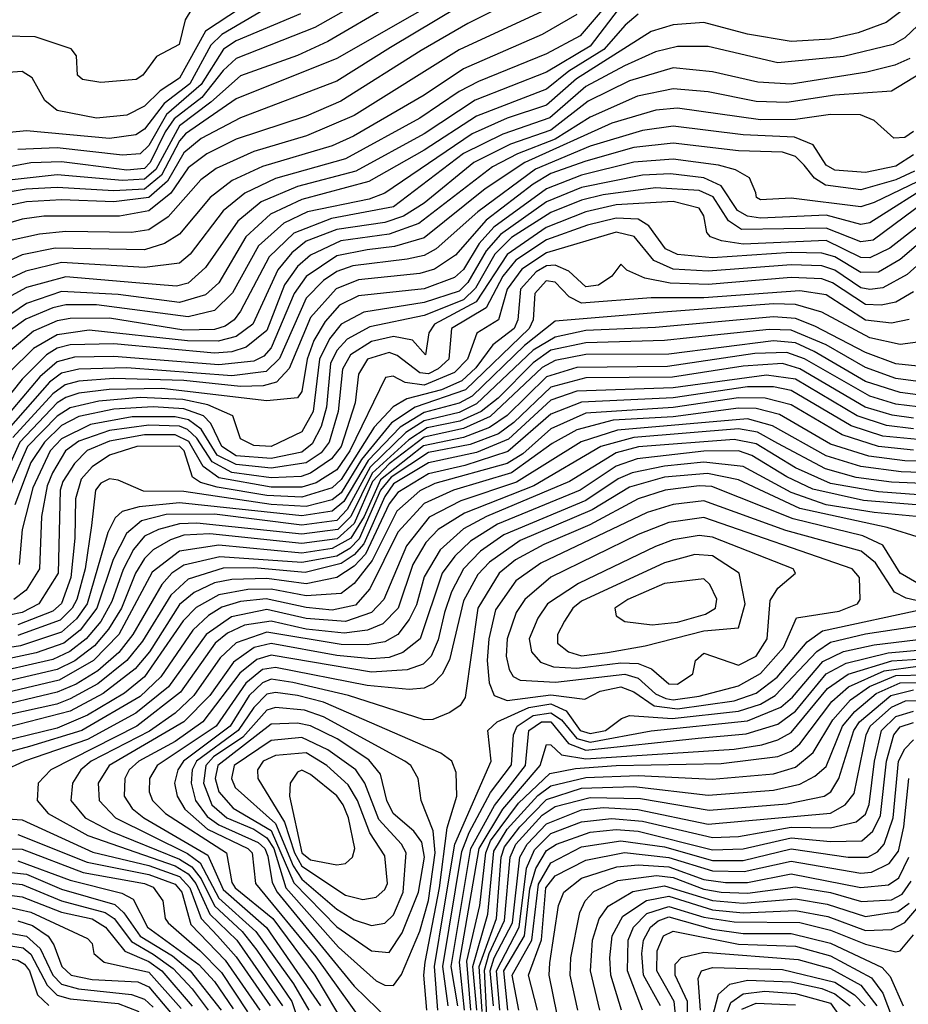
# Model space of a CAD drawing. Extents: x 501367 to 657802, y 482273 to 547541.
# Tile 183 of 256: x 560529 to 562563, y 525749 to 528002. Entities that reach past the tile are written whole.
import ezdxf

# ---------------------------------------------------------------- set-up
doc = ezdxf.new("R2010")
doc.units = 0

msp = doc.modelspace()

# ---------------------------------------------------------------- linework, layer by layer
at = {"layer": '0CON20XD'}
for points in [[(561599.8, 528110.2), (561255, 527912.6), (561025, 527820.8), (560909.3, 527740.7), (560895, 527724.5), (560853.7, 527646.3), (560815, 527613.9), (560745, 527610), (560615, 527617.9), (560544.1, 527614.1), (560475, 527602.1)], [(561745, 528088.2), (561555, 527993.3), (561448.6, 527931.4), (561264.2, 527815), (561185, 527780.6), (561025, 527728), (560957.8, 527695), (560915, 527662.8), (560875.4, 527604.6), (560825, 527564.3), (560758.1, 527551.9), (560585, 527551.8), (560535, 527544.9), (560465.1, 527524.9)], [(561366.1, 528075), (561205, 527983.7), (561025, 527913), (560995, 527885.6), (560946.4, 527823.6), (560883.4, 527775), (560862.2, 527745), (560828.4, 527675), (560815, 527661.3), (560775, 527657.4), (560680.4, 527669.6), (560625, 527676.2), (560555, 527673.9), (560465, 527657)], [(561895, 528062), (561812.1, 527965), (561735, 527923.6), (561579.5, 527860.5), (561535, 527837.4), (561445, 527776.4), (561275, 527683.1), (561115, 527638.2), (561045.1, 527604.9), (560995.5, 527564.5), (560919.4, 527465), (560895, 527444.6), (560815.5, 527434.5), (560625, 527446.2), (560543.5, 527426.5), (560485, 527398.6)], [(561035, 528028.2), (560954.7, 527975.3), (560895, 527868), (560851, 527839), (560815, 527803.8), (560775, 527783.4), (560705, 527776), (560615, 527793.8), (560587, 527817), (560558.4, 527868.4), (560535, 527883), (560265, 527864.3), (560165, 527914.8), (560065.7, 527945.7), (559906, 527976), (559825, 527974), (559785, 527981.5), (559742.7, 528002.7)], [(560923.5, 528026.5), (560908.3, 528001.7), (560894.6, 527945), (560842.3, 527917.7), (560811.4, 527875), (560796.2, 527865), (560715, 527858.2), (560673.3, 527865), (560662, 527875), (560659.3, 527919.3), (560647.5, 527935), (560565, 527962.5), (560425, 527965.7), (560376.2, 527953.8), (560345, 527953.6), (560275, 527974.4), (560236.6, 527996.6), (560192.4, 528012.4)], [(561089.5, 528025), (560992.3, 527967.7), (560966.8, 527943.2), (560918.8, 527855), (560859.8, 527810.2), (560815, 527750.9), (560795, 527738), (560735, 527729.8), (560545, 527747.6), (560435, 527736.9)], [(561945, 528014.3), (561915, 527989.1), (561866.7, 527933.3), (561786.4, 527883.6), (561735, 527842.5), (561575, 527781.1), (561455, 527703.2), (561328.7, 527631.3), (561175, 527590.6), (561103.4, 527556.6), (561046.7, 527505), (560985, 527399.5), (560955, 527372.2), (560895, 527354.8), (560755, 527373), (560625, 527379.8), (560545, 527352.5), (560460.6, 527295)], [(561535, 528032.1), (561378.1, 527938.1), (561255, 527861), (561035, 527777), (560945, 527729.5), (560905, 527697), (560867.7, 527632.4), (560825, 527594.7), (560745, 527584.6), (560625, 527589.3), (560545, 527585.1), (560465, 527568)], [(561899.2, 528025), (561835, 527941.2), (561735, 527881.8), (561572.3, 527817.7), (561455, 527740.5), (561298.8, 527655), (561165, 527619.9), (561082.2, 527585), (561029.1, 527540.9), (560955.1, 527434.9), (560915, 527398.6), (560888.2, 527391.8), (560795, 527399.7), (560635, 527413.3), (560545, 527389.1), (560484.1, 527355.9)], [(561376.1, 528033.9), (561235, 527952), (561165, 527920), (561035, 527873.3), (560967.3, 527812.7), (560895, 527758.5), (560840.9, 527659.1), (560815, 527636.5), (560765, 527633.5), (560615, 527646.5), (560485, 527632.2)], [(562552.1, 528025), (562512.5, 527995), (562448.4, 527971.6), (562385, 527957.5), (562295, 527951.7), (562195, 527968.9), (562095, 527994.9), (562025, 527989.9), (561975, 527974.6), (561804, 527866), (561735, 527806.2), (561645, 527776.3), (561565, 527740.4), (561365, 527604.6), (561329, 527591), (561188, 527562), (561134, 527536), (561075.9, 527484.1), (561016.9, 527376.9), (560975, 527336.1), (560915, 527321.9), (560705, 527349.4), (560635, 527348.9), (560605, 527342), (560543.5, 527316.5), (560508.5, 527291.5)], [(561745, 528029.6), (561535, 527932.4), (561295, 527782.4), (561186.1, 527736.1), (561065, 527699.7), (560979.1, 527660.9), (560943.9, 527635), (560869.3, 527550.7), (560825, 527521), (560785, 527514.5), (560635, 527517), (560575, 527511.2), (560512.6, 527497.4)], [(561172.3, 528015), (561025, 527953.2), (560996.1, 527933.9), (560945, 527853.2), (560865.8, 527785), (560825, 527713.7), (560805, 527695.1), (560765, 527691.8), (560615, 527708.2), (560525.2, 527704.8)], [(561805, 528013.2), (561725, 527967.5), (561545, 527889.5), (561455, 527828.9), (561293.5, 527735), (561245, 527713), (561085, 527666.1), (561016.1, 527633.9), (560965.4, 527594.6), (560895, 527511), (560860.6, 527489.4), (560814.9, 527475.1), (560611, 527479), (560535, 527463.7), (560458.5, 527428.5)], [(562585, 527988.4), (562555, 527960), (562528.7, 527945), (562415, 527917.1), (562265, 527902.8), (562105, 527940), (562035, 527940.1), (561985, 527928.1), (561914.1, 527895.9), (561825, 527848.9), (561743.2, 527776.8), (561635, 527739.8), (561545, 527695.3), (561385, 527573.1), (561243.4, 527546.6), (561156.9, 527513.1), (561100.7, 527459.3), (561034.9, 527335), (561020.1, 527315), (560999.5, 527300.5), (560975, 527292.9), (560905, 527291.2), (560735, 527318.8), (560645, 527318.1), (560615, 527312.5), (560561.4, 527288.6), (560506.7, 527243.3)], [(562566.8, 527913.2), (562532.2, 527897.8), (562468.2, 527881.8), (562295, 527854.2), (562218.7, 527858.7), (562115, 527882.5), (562025, 527891.4), (561925, 527861.8), (561830.2, 527815), (561745, 527749.2), (561653, 527717), (561568.9, 527675), (561455, 527582.2), (561407.6, 527552.4), (561365, 527537.4), (561255, 527521.6), (561185.4, 527494.6), (561152, 527468), (561120.6, 527429.4), (561063, 527305), (561025, 527277), (560983.6, 527266.4), (560913.2, 527266.8), (560688.7, 527291.3), (560615, 527280.8), (560561, 527249), (560506.4, 527195)], [(562591.5, 527878.5), (562525, 527838.1), (562395, 527829.1), (562285, 527811.9), (562215, 527814.7), (562105, 527836.4), (562025, 527843.5), (561943.3, 527826.7), (561835, 527778.8), (561755, 527728.5), (561669, 527695), (561611.8, 527665), (561442.9, 527535), (561375, 527510.7), (561264.4, 527495.6), (561195, 527463.2), (561165, 527437.2), (561135.4, 527395), (561095, 527290.4), (561047.9, 527252.1), (561015, 527241.4), (560975, 527238.6), (560745, 527259.6), (560645, 527257.6), (560615, 527249.9), (560591.1, 527235), (560535, 527179.2), (560425, 527041.9)], [(562575, 527745.6), (562555, 527732), (562530.3, 527730.3), (562485, 527770.7), (562453.7, 527783.7), (562385, 527785.1), (562305, 527773.3), (562225, 527772.6), (562035, 527798.9), (561985.6, 527794.4), (561885, 527764.7), (561685.3, 527674.7), (561595, 527614.3), (561455, 527502.5), (561387.5, 527482.5), (561325, 527475.1), (561255, 527461.1), (561185, 527414), (561157.3, 527375), (561105, 527250.9), (561088.2, 527231.8), (561065, 527220.3), (560985, 527212), (560745, 527231.3), (560655, 527229.2), (560615, 527218.7), (560575.4, 527184.6), (560492.9, 527087.1)], [(562575, 527692.2), (562535, 527666.8), (562465, 527652.2), (562395, 527657), (562375, 527668.6), (562345.4, 527715.4), (562302.9, 527732.9), (562185, 527737.9), (562025, 527757.8), (561955, 527748.5), (561835, 527712.2), (561710, 527660), (561577.9, 527562.1), (561482.7, 527477.3), (561455, 527461.8), (561416.2, 527453.8), (561291.8, 527438.2), (561255, 527425.3), (561225, 527404.7), (561185, 527364.2), (561123.9, 527226.1), (561093.7, 527196.3), (561015, 527186.7), (560774.7, 527205.3), (560665, 527201.9), (560625, 527192.7), (560598, 527172), (560503, 527065)], [(562577.5, 527655), (562535, 527634.9), (562455, 527612), (562373.4, 527623.4), (562348.7, 527638.7), (562325, 527668.6), (562305, 527688.4), (562275, 527698.2), (562175, 527701.8), (562025, 527719), (561935, 527709.1), (561825, 527678.3), (561745, 527649.4), (561704.9, 527625.1), (561597, 527543), (561527.1, 527462.9), (561478.8, 527431.2), (561445, 527420.6), (561305, 527406.3), (561253.9, 527386.1), (561195, 527319.9), (561146.3, 527203.7), (561117.5, 527172.5), (561086.5, 527163.5), (561035, 527162.1), (560905, 527175.9), (560745, 527180.4), (560665, 527174.5), (560633.8, 527166.2), (560605, 527145.7), (560514, 527046)], [(562585, 527631.6), (562485, 527583.4), (562455, 527573.5), (562295, 527593.5), (562225, 527589.1), (562215.7, 527595), (562214.4, 527605.6), (562199.6, 527639.6), (562167.9, 527657.9), (562129, 527669), (562025, 527682.5), (561935, 527675.4), (561815, 527645.8), (561735, 527614.6), (561615, 527527.1), (561580.8, 527489.2), (561545, 527430.1), (561525, 527411.6), (561455, 527385.8), (561305, 527369.7), (561261.8, 527348.2), (561228.6, 527311.4), (561202.7, 527267.3), (561187.2, 527225), (561175, 527151.1), (561165, 527136.5), (561095, 527129.5), (560855, 527157.6), (560734.2, 527155.8), (560665, 527147.3), (560635, 527137.4), (560615, 527124.6), (560529.6, 527035), (560478, 526922)], [(562695.4, 527655), (562482.6, 527497.4), (562455, 527493.5), (562375, 527524.9), (562181.8, 527521.8), (562151.4, 527541.4), (562116.3, 527596.3), (562085, 527610.9), (561985, 527617.2), (561865, 527601.2), (561815, 527589), (561745, 527560.6), (561655, 527503.1), (561617.1, 527465), (561573, 527387), (561545, 527360.5), (561455, 527325.1), (561331.1, 527298.9), (561279, 527271), (561255, 527244.4), (561240.5, 527215), (561231.6, 527115), (561219.3, 527070.7), (561198.9, 527031.1), (561175, 527011.7), (561105, 526997.4), (561025, 527003.9), (560992.5, 527025), (560967.3, 527077.3), (560949.9, 527095), (560905, 527111.1), (560835, 527116), (560745, 527110.6), (560665, 527093.7), (560625, 527072.8), (560586.1, 527035), (560555, 526988.3), (560518.1, 526891.9)], [(562626.7, 527633.3), (562475, 527537), (562455, 527533.3), (562375, 527554.2), (562225, 527547.5), (562195, 527552.3), (562172.5, 527565), (562135, 527621.5), (562095, 527640.2), (562018.7, 527648.7), (561955, 527645.7), (561815, 527617.6), (561735, 527584.6), (561629.6, 527510.4), (561596.9, 527473.1), (561555, 527400), (561535, 527380.5), (561455, 527354.8), (561317.5, 527332.5), (561265, 527304.7), (561238.6, 527271.4), (561215.6, 527225), (561201.2, 527105), (561175, 527058.9), (561105.4, 527025), (561065, 527027.1), (561035, 527042.7), (561017.5, 527095), (560960.2, 527120.2), (560902.9, 527132.9), (560805, 527137.5), (560710.9, 527129.1), (560645, 527113.4), (560615, 527094.5), (560547.1, 527025), (560491.6, 526898.4)], [(562725, 527637.2), (562521.3, 527478.7), (562475, 527456.8), (562455, 527457.7), (562375, 527496.2), (562185, 527488.3), (562135.7, 527495.7), (562110.8, 527505), (562102.5, 527515), (562095, 527552.5), (562085, 527570.7), (562025, 527585.4), (561895, 527578.4), (561825, 527561.7), (561734.2, 527525.9)], [(562628.9, 527525), (562545, 527452.7), (562495, 527423.8), (562455, 527423.2), (562395, 527459.1), (562365, 527467.8), (562295, 527469.1), (562115, 527456.9), (562035, 527464.3), (562007.7, 527477.7), (561969.8, 527529.8), (561945.1, 527545.1), (561895, 527547.5), (561828.7, 527531.3), (561735, 527497.6), (561665, 527451.7), (561635.6, 527415), (561597.4, 527342.6), (561517.5, 527295), (561511.8, 527225), (561487.5, 527202.5), (561465, 527191.5), (561445, 527193.4), (561393.5, 527233.5), (561375, 527240.3), (561325.2, 527224.8), (561305, 527190.8), (561297.2, 527125), (561265.2, 527025), (561243.3, 526996.7), (561195, 526963.9), (561173.4, 526956.6), (561105, 526953.4), (561015, 526965.9), (560969.7, 526989.7), (560935, 527044), (560913.6, 527063.6), (560895, 527071.2), (560825, 527074.2), (560735, 527061.9), (560665, 527037), (560634.1, 527015), (560604.8, 526964.8), (560592.1, 526935), (560579.5, 526865), (560575.1, 526745), (560544, 526696), (560516.3, 526675)], [(561734.2, 527525.9), (561645.4, 527464.6), (561574.2, 527355.8), (561478.6, 527305), (561465.7, 527285), (561458, 527235), (561428.2, 527268.2), (561385, 527276.9), (561334.5, 527265.5), (561286.4, 527235), (561268, 527202), (561258.3, 527105), (561237.7, 527035), (561219.4, 527010.6), (561185, 526987.6), (561105, 526975.3), (561025, 526983.6), (560981.5, 527005), (560944.9, 527064.9), (560915.7, 527085.7), (560885, 527092.7), (560787.2, 527092.8), (560691.9, 527075), (560625, 527042.3), (560599.4, 527015), (560559.6, 526930.4), (560535.5, 526835), (560528.6, 526755)], [(562656.7, 527505), (562561, 527419), (562505, 527388), (562475, 527384.2), (562455, 527388.4), (562395, 527428.9), (562365, 527438.5), (562295, 527440.9), (562105, 527426.1), (562025, 527431.1), (561980.8, 527450.8), (561935.9, 527505.9), (561895, 527515.6), (561735, 527467.9), (561678.8, 527431.2), (561645.5, 527385), (561625.1, 527314.9), (561575.8, 527284.2), (561554.4, 527225), (561525, 527194.1), (561455, 527165.7), (561411.7, 527171.7), (561383.9, 527186.1), (561366.9, 527183.1), (561285.2, 527015), (561255, 526972), (561208.4, 526941.6), (561175, 526931.7), (561105, 526932.2), (560985, 526953.5), (560949.4, 526979.4), (560916.4, 527036.4), (560885, 527051.4), (560815, 527052), (560735, 527037.6), (560684.1, 527015.9), (560655, 526986.2), (560628.1, 526945), (560622.3, 526925), (560617.3, 526735), (560573.1, 526665), (560535, 526645.2), (560475, 526632.9)], [(561854.2, 527394.2), (561825, 527390.2), (561786.4, 527426.4), (561755, 527439.7), (561735, 527438.5), (561711.5, 527425), (561675.6, 527385), (561669.9, 527315), (561661, 527295), (561612.3, 527257.7), (561573.3, 527205), (561541.2, 527175), (561494.9, 527154.9), (561415.6, 527134.4), (561384.1, 527115.9), (561340.8, 527069.2), (561265, 526949.6), (561245, 526930.3), (561175, 526908.9), (561095, 526912.9), (560981.6, 526931.6), (560943, 526943), (560925.2, 526955), (560906.2, 527015), (560895, 527025.9), (560797.5, 527025), (560734.8, 527005), (560695, 526978.8), (560670, 526950), (560657.4, 526905), (560656, 526815), (560646.5, 526725), (560625, 526665.8), (560605, 526648.1), (560525, 526617.2)], [(562575, 527378.8), (562535, 527355.3), (562501.5, 527348.5), (562465, 527349.6), (562389.9, 527399.9), (562365, 527408.5), (562295, 527412), (562105, 527396), (562018.6, 527398.6), (561960.2, 527410.2), (561918.9, 527428.9), (561905, 527442.5), (561884.7, 527415), (561854.2, 527394.2)], [(562565, 527315.4), (562525, 527307.6), (562465, 527314), (562375, 527372.1), (562315, 527381.4), (562095, 527365.4), (561975.1, 527364.9), (561815, 527353.1), (561787.3, 527367.3), (561755, 527400.8), (561734.2, 527404.2), (561708.2, 527375), (561704.9, 527315), (561695.8, 527295), (561550.1, 527155), (561434.7, 527115.3), (561380.8, 527079.2), (561311.8, 526995), (561265, 526918.8), (561245, 526903.1), (561185, 526887.8), (561105, 526892.2), (560905, 526922.2), (560812.5, 526922.5), (560755, 526948.3), (560735, 526951.3), (560715, 526941.3), (560703.1, 526925), (560694.2, 526844.2), (560679.3, 526745), (560660.1, 526675), (560649.8, 526655), (560622.1, 526627.9), (560525, 526592.2)], [(562585, 527263.9), (562545, 527258.2), (562475, 527274), (562365, 527332.8), (562305, 527349.8), (562255, 527351.2), (562002.3, 527332.3), (561755, 527311.7), (561685, 527256.1), (561565, 527140.2), (561535, 527123.9), (561455, 527103), (561400.4, 527069.6), (561327.2, 526992.8), (561271.2, 526898.8), (561245, 526877), (561175, 526866.1), (560895, 526896.3), (560803.1, 526886.9), (560763.8, 526876.2), (560747.9, 526862.1), (560731.5, 526828.5), (560683.6, 526665), (560659.5, 526630.5), (560625, 526600), (560531.3, 526568.7), (560325, 526536.6)], [(562585, 527209), (562535, 527213.9), (562465, 527240.3), (562349.4, 527300.6), (562305, 527317.8), (562255, 527321.5), (561985, 527297.5), (561825, 527290.4), (561755, 527275.5), (561705, 527245.2), (561575, 527122.5), (561535, 527102.7), (561455, 527083.9), (561413.2, 527056.8), (561331.9, 526978.1), (561278.9, 526881.1), (561255, 526855.9), (561175, 526845.2), (560975, 526870.3), (560865, 526869.2), (560808.5, 526855), (560774.2, 526825.8), (560743.2, 526766.8), (560705.9, 526655), (560668, 526605), (560630.7, 526575), (560567.1, 526552.9), (560445, 526527)], [(562586.2, 527173.8), (562535, 527180.6), (562465, 527205.6), (562375, 527258), (562295, 527290.9), (562245, 527292.7), (562119.9, 527279.9), (562005, 527267.3), (561825, 527262.6), (561745, 527245.5), (561705, 527216.8), (561624.4, 527135.6), (561585.3, 527105), (561536.8, 527083.2), (561462, 527068), (561419.8, 527040.2), (561336.1, 526963.9), (561287.2, 526865), (561257.4, 526835), (561175, 526824.1), (560935, 526849.6), (560895, 526847.7), (560846.8, 526835), (560815, 526819.5), (560790.3, 526789.7), (560766.1, 526743.9), (560740.6, 526670.6), (560715.1, 526624.9), (560682, 526585), (560644.4, 526555.6), (560605, 526537.5), (560445, 526500.9)], [(562585, 527143.6), (562545, 527148.3), (562465, 527174), (562347.7, 527242.3), (562305, 527262.2), (562255, 527267.1), (562015, 527236.6), (561825, 527235.5), (561755, 527221.5), (561725, 527205.5), (561606.2, 527093.8), (561545, 527065.9), (561455, 527046.5), (561375, 526985.6), (561337.1, 526945), (561295, 526849.2), (561256.3, 526813.7), (561175, 526802.7), (560964.9, 526825.1), (560905, 526821.8), (560875, 526811.6), (560835, 526788.6), (560815, 526768.9), (560794.8, 526735), (560762.6, 526655), (560733, 526607), (560700.8, 526569.2), (560655.4, 526534.6), (560615, 526514.7), (560455, 526477.1)], [(562585, 527115.5), (562535, 527122), (562475, 527139.9), (562325.8, 527225.8), (562285, 527240.1), (562212.3, 527237.7), (562012, 527208), (561805, 527205.6), (561735, 527184.3), (561645, 527095.8), (561605, 527068.8), (561545, 527046), (561453.5, 527026.5), (561355, 526948.7), (561317.8, 526865), (561287, 526815), (561245, 526791.4), (561175, 526781.1), (560985, 526798.9), (560895, 526785.3), (560832.9, 526737.1), (560756.5, 526595), (560698.7, 526535), (560619.5, 526490.5), (560455, 526451.1)], [(562575, 527089.9), (562526.7, 527096.7), (562464.5, 527115), (562315, 527203), (562275, 527214.9), (562185, 527208.7), (562023.6, 527183.6), (561825, 527182.1), (561745, 527161.1), (561660.1, 527079.9), (561625, 527054.3), (561560.2, 527029.8), (561465, 527011.6), (561379.6, 526955), (561355.5, 526925), (561306.5, 526813.5), (561285, 526791.7), (561255, 526774.2), (561175, 526759.5), (560987.8, 526772.2), (560905, 526753.8), (560877.7, 526735), (560855, 526709), (560788.1, 526595), (560756.5, 526553.5), (560708.2, 526511.8), (560658.5, 526481.5), (560615, 526463.1), (560455, 526424.4)], [(562575, 527065.4), (562513.4, 527073.4), (562446, 527095), (562305, 527179), (562238.4, 527188.4), (562025, 527159.6), (561805, 527151.6), (561745, 527131), (561648.2, 527041.8), (561575, 527011.6), (561465, 526987.4), (561385, 526939.6), (561365, 526910.8), (561317.4, 526802.6), (561295, 526777.1), (561265, 526757), (561183, 526737), (561065, 526747.5), (560995, 526746.4), (560915, 526721.2), (560875.4, 526684.6), (560810.7, 526579.3), (560774.7, 526535), (560708.2, 526481.8), (560645, 526447.4), (560614.4, 526435.6), (560384.9, 526384.9)], [(562585, 527040.7), (562505, 527049), (562432.5, 527072.5), (562295, 527152.8), (562255, 527161.2), (562195, 527161.6), (562025, 527136.5), (561815, 527126.8), (561745, 527099.2), (561646.7, 527013.3), (561548.2, 526981.8), (561465, 526962.4), (561395, 526919.5), (561375, 526893.8), (561321.3, 526778.7), (561295, 526751.3), (561255, 526725.3), (561185, 526710.5), (561095, 526722.7), (561015, 526721), (560975, 526713), (560928.9, 526691.1), (560895, 526663.3), (560826.9, 526555), (560793.8, 526516.2), (560720.4, 526459.6), (560645, 526419.2), (560455, 526370.4)], [(562575, 527016.3), (562495, 527024.9), (562411.6, 527051.6), (562295, 527120.5), (562235.5, 527135.5), (562175, 527136.4), (562025, 527114.2), (561825, 527101.2), (561745, 527065.1), (561681.4, 527008.6), (561645, 526986.5), (561479.4, 526940.6), (561445, 526923.3), (561392.6, 526877.4), (561336.1, 526763.9), (561295, 526711.5), (561265, 526689), (561185, 526683.1), (561105, 526698.5), (561052, 526698), (560985, 526685.7), (560933.7, 526656.3), (560903.9, 526626.1), (560815, 526497.7), (560769.7, 526460.3), (560685, 526410.2), (560615, 526380.7), (560455, 526341.9)], [(562735, 526988), (562555, 526991.9), (562472.6, 527002.6), (562385, 527030.7), (562268.6, 527098.6), (562215, 527111.7), (562175, 527112.9), (562025, 527092.8), (561887.9, 527085), (561805, 527063.3), (561748.3, 527031.7), (561655, 526964.9), (561522.2, 526925), (561455, 526894.5), (561395, 526829.3), (561330.7, 526699.3), (561297.7, 526662.3), (561245, 526650.8), (561185, 526656.4), (561093.7, 526676.3), (561035, 526670.5), (560992.3, 526657.7), (560961.4, 526638.6), (560925.9, 526605), (560852.3, 526497.7), (560805, 526452.7), (560671.6, 526375), (560551.6, 526338.4), (560448.8, 526311.2)], [(562745, 526959.9), (562547.1, 526967.1), (562455, 526978.9), (562375, 527003.3), (562252.4, 527072.4), (562195, 527088.7), (561897.5, 527062.5), (561814.2, 527035.8), (561666.6, 526943.4), (561539.3, 526900.7), (561466.7, 526863.3), (561415, 526797.6), (561362.8, 526675), (561334.8, 526645), (561275, 526624.9), (561185, 526631.8), (561095, 526652.1), (561014.5, 526635.5), (560956.5, 526595), (560869.8, 526475), (560795.4, 526414.6), (560685, 526354.5), (560540.8, 526305), (560440.5, 526259.5)], [(562667.5, 526937.5), (562525, 526943.5), (562444.2, 526954.2), (562373.8, 526973.8), (562265, 527031.9), (562218.1, 527058), (562175, 527065.8), (561935, 527045.5), (561859.8, 527025), (561706, 526935), (561547.3, 526872.7), (561487, 526835), (561459, 526805), (561429.6, 526755), (561395.5, 526655), (561360.6, 526619.4), (561325.5, 526604.5), (561272.1, 526597.9), (561185, 526607.4), (561105, 526625.7), (561044.1, 526615.9), (561005, 526597.7), (560977, 526575), (560897.2, 526462.8), (560797.6, 526385), (560600.5, 526285), (560571.7, 526255), (560569.6, 526215), (560594.4, 526185), (560685.1, 526135.1), (560885, 526065.1), (560915, 526047.3), (560932.5, 526025), (560965, 525955), (561026.1, 525895), (561130.6, 525745)], [(562668.6, 526908.6), (562495, 526921.2), (562385, 526940.1), (562305, 526976), (562215, 527031.2), (562165, 527041.2), (561945.8, 527024.2), (561895, 527010.7), (561787.8, 526945), (561598.1, 526865), (561545, 526836.4), (561491.5, 526788.5), (561455, 526727.1), (561437.5, 526662.5), (561421.1, 526628.9), (561394.8, 526595.2), (561365, 526578.2), (561325, 526571), (561265, 526571.9), (561095, 526600.1), (561025, 526576.1), (560988.2, 526541.8), (560927.8, 526455), (560885.3, 526414.7), (560826.7, 526373.3), (560693.4, 526305), (560669.3, 526285), (560650.2, 526255), (560646.6, 526215), (560679.5, 526175), (560737.5, 526145), (560895, 526081), (560923.3, 526063.3), (560945, 526035.8), (560975, 525973.7), (561038.7, 525915), (561072.2, 525872.2), (561152.7, 525755), (561188.7, 525645)], [(562655, 526885.1), (562461.1, 526901.1), (562345, 526927.4), (562285.6, 526955.6), (562205, 527004.6), (562175, 527014.9), (562095, 527014.1), (561943, 526997), (561895, 526979.8), (561812.3, 526925), (561623, 526847), (561561.3, 526808.7), (561525.7, 526774.3), (561496.7, 526735), (561446, 526585), (561406.5, 526553.5), (561375, 526542.2), (561335, 526539.3), (561255, 526546.4), (561105, 526573.9), (561066.3, 526565), (561018.7, 526531.3), (560964.7, 526455), (560905.1, 526395), (560734.1, 526295), (560709.4, 526255), (560711.1, 526215), (560748.5, 526175), (560913.6, 526093.6), (560942.5, 526072.5), (560985, 525991.5), (561070.3, 525915), (561155.8, 525795.8), (561191, 525735)], [(562645, 526858.7), (562485, 526873.8), (562375, 526891.9), (562295, 526920.1), (562185, 526978.9), (562095, 526989.2), (562005, 526980.1), (561931.2, 526965), (561899.3, 526950.7), (561825, 526901.7), (561637.3, 526822.7), (561584.5, 526785.5), (561544.9, 526745), (561517.6, 526692.4), (561502.1, 526645), (561487.6, 526582.4), (561471.1, 526545), (561453, 526527), (561416.1, 526513.9), (561335, 526508.5), (561105, 526547.3), (561072.3, 526537.7), (561033.7, 526506.3), (560948.9, 526395), (560885, 526350.1), (560802, 526305), (560780.1, 526285), (560769.9, 526265), (560768.8, 526225), (560787, 526197), (560813.9, 526175), (560960, 526090), (560995, 526011.2), (561094.5, 525924.5), (561217.9, 525745)], [(562593.8, 526815), (562515, 526839.8), (562315, 526883.5), (562175, 526949.1), (562103.4, 526963.4), (562005, 526954.5), (561925, 526931.6), (561839.8, 526880.2), (561675, 526809.6), (561605, 526760.5), (561578.2, 526731.8), (561545, 526671.9), (561513.1, 526536.9), (561496.1, 526503.9), (561475, 526482.3), (561455, 526472.3), (561420.7, 526469.3), (561325, 526478.1), (561115, 526519.6), (561085, 526514.6), (561046.9, 526483.1), (560979.1, 526385), (560844.1, 526295), (560826.9, 526265), (560825.5, 526235), (560833.2, 526215), (560863.2, 526185), (561002.6, 526095), (561015, 526027.5), (561022.4, 526015), (561108.5, 525945), (561205.3, 525815.3), (561276, 525696)], [(562582.7, 526712.7), (562544.9, 526734.9), (562505, 526799.3), (562459.4, 526820.6), (562299.7, 526859.7), (562113.3, 526933.3), (562085, 526935.4), (562006.7, 526925), (561945, 526904.9), (561834.1, 526845.9), (561729.1, 526800.9), (561664.2, 526765.8), (561627.1, 526735), (561577.8, 526655), (561549.1, 526450.9), (561537.7, 526432.3), (561513.8, 526416.2), (561475, 526400.4), (561455, 526399.4), (561282.2, 526455), (561154.9, 526485.1), (561105, 526492.5), (561085, 526484.3), (561055, 526455.1), (561011, 526385), (560904.3, 526305), (560891.1, 526285), (560883.9, 526255), (560890.1, 526225), (560907.6, 526195), (560959.5, 526149.5), (561051.4, 526105), (561061.5, 526095), (561069.4, 526025), (561207.2, 525857.2), (561311.9, 525711.9)], [(562614, 526665), (562558.2, 526678.2), (562531.6, 526691.6), (562488.5, 526758.5), (562455.3, 526785.3), (562283, 526833), (562095, 526900.4), (562025, 526892.6), (561965.8, 526874.2), (561722, 526758), (561665, 526717.4), (561618.8, 526651.2), (561603.3, 526585), (561599.5, 526535), (561603.9, 526483.9), (561615.3, 526455.3), (561645, 526444), (561745, 526456.9), (561823.2, 526446.8), (561858.4, 526465), (561905, 526475.1), (561935, 526463.8), (561981.5, 526431.5), (562035, 526424.7)], [(562025, 526445.1), (562085, 526453.5), (562175, 526477.3), (562225, 526505.8), (562277.6, 526565), (562307.1, 526632.9), (562405, 526648.2), (562446.8, 526665), (562453.3, 526675), (562451.6, 526725), (562434.7, 526745), (562095, 526862.2), (562015, 526851.2), (561945, 526823.8), (561745, 526726.2), (561685.4, 526674.6), (561665.4, 526645), (561645.1, 526585), (561643.2, 526545), (561649.5, 526515), (561658.9, 526498.9), (561675, 526490.5), (561755.8, 526485.8), (561914.3, 526504.3), (561945, 526494.9), (561985, 526459.3), (562008, 526448), (562025, 526445.1)], [(562035, 526480.8), (562070, 526505), (562076, 526535), (562095, 526552.1), (562174.6, 526524.6), (562215, 526545.5), (562240, 526585), (562247.4, 526672.6), (562265, 526700.5), (562305.4, 526735), (562299.6, 526745), (562115, 526817.6), (562085, 526821.4), (562025, 526811.4), (561985, 526796.3), (561808.4, 526711.6), (561737.4, 526665), (561715, 526631.9), (561695.4, 526585), (561700.8, 526555), (561721.7, 526531.7), (561751.1, 526521.1), (561805, 526517.6), (561905, 526529.7), (561945, 526528.4), (561975.9, 526515.9), (562015, 526481.7), (562035, 526480.8)], [(561815, 526545.7), (561875, 526553.6), (561961.1, 526568.9), (562095, 526603.4), (562175, 526610.4), (562189.7, 526665), (562176.2, 526735), (562115, 526774.9), (562075, 526777.6), (562005, 526759.2), (561815, 526670.8), (561795.5, 526655), (561776.3, 526625), (561760.6, 526595), (561760.4, 526575), (561785.5, 526555.5), (561815, 526545.7)], [(561977.1, 526617.1), (562035, 526622.8), (562098.8, 526641.2), (562121.7, 526655), (562125, 526675.4), (562108.9, 526708.9), (562095, 526722.2), (562005, 526711.5), (561921.6, 526675), (561891.9, 526655), (561895, 526637.8), (561914.8, 526624.8), (561977.1, 526617.1)], [(562035, 526424.7), (562165, 526442.9), (562215, 526460.8), (562262.8, 526497.2), (562332.1, 526577.9), (562366.6, 526603.4), (562607.5, 526655)], [(561486.8, 525735), (561478.6, 525835), (561500.8, 525969.2), (561525.2, 526114.8), (561608.4, 526305), (561600.6, 526375), (561622.4, 526395), (561695, 526428.1), (561745, 526435.8), (561780.1, 526420.1), (561812, 526375), (561835, 526368.1), (561870.4, 526375), (561907.1, 526402.9), (561925, 526409.1), (562022.7, 526402.7), (562175, 526419.4), (562224.7, 526435.3), (562258.9, 526455), (562353.7, 526556.3), (562385, 526577.5), (562465, 526596), (562611.9, 526618.1)], [(561510.4, 525745), (561497.6, 525835), (561541.7, 526098.3), (561558, 526142), (561607.1, 526232.9), (561655, 526296.5), (561659.7, 526365), (561667.9, 526385), (561705, 526409.2), (561745, 526415.4), (561769.2, 526399.2), (561805, 526356.6), (561835, 526348.7), (561975, 526374.7), (562195, 526397.5), (562271.5, 526428.5), (562298.3, 526451.7), (562367.3, 526532.7), (562415, 526555.8), (562485, 526571.4), (562655, 526591.9)], [(561532.3, 525745), (561516.9, 525835), (561562.4, 526105), (561616.3, 526203.7), (561687.1, 526295), (561695.1, 526375), (561723.5, 526395), (561745, 526395.1), (561785.5, 526345.5), (561825, 526329.8), (562082.5, 526357.5), (562192.1, 526367.9), (562265, 526389.9), (562305, 526419.2), (562375, 526504.6), (562420.7, 526529.3), (562516.9, 526553.1), (562645, 526564.7)], [(561547.5, 525735), (561536.3, 525845), (561580.8, 526105), (561635, 526195.4), (561720.4, 526295), (561735, 526342.9), (561745, 526342.5), (561769.2, 526319.2), (561825, 526310.6), (562165, 526332.8), (562227.8, 526342.2), (562265, 526353.6), (562295, 526370.7), (562378.4, 526471.6), (562426, 526504), (562525.5, 526534.5), (562620.5, 526540.5)], [(561561.8, 525735), (561552.9, 525847.1), (561582.4, 525975), (561596, 526095), (561607, 526123), (561671.1, 526208.9), (561742.9, 526277.1), (561801.8, 526288.2), (561894.7, 526294.7), (562135, 526299.3), (562265, 526315.7), (562295, 526328.1), (562315, 526344.4), (562388.3, 526441.7), (562426.3, 526475), (562508.3, 526511.7), (562585, 526522.7)], [(561575.5, 525735), (561566.5, 525835), (561600.8, 525955), (561615, 526099), (561645, 526149.1), (561715, 526226.3), (561745, 526248.9), (561825, 526267.8), (561945, 526272.3), (562114, 526264), (562255, 526276.2), (562305, 526290.9), (562345.2, 526324.8), (562390.8, 526399.2), (562430.6, 526445), (562474.2, 526475.8), (562535, 526501), (562602.5, 526502.5)], [(561587.8, 525732.2), (561580.8, 525835), (561620.5, 525945), (561631.8, 526085), (561639.2, 526109.2), (561673.8, 526155), (561735, 526216.9), (561815, 526243.2), (561935, 526247.1), (562105, 526226.8), (562255, 526238.8), (562315, 526252.3), (562349.5, 526270.5), (562375, 526292.7), (562412.6, 526385), (562441.2, 526418.8), (562490.1, 526460.1), (562545, 526484.5), (562595, 526484.8)], [(561461.6, 525735), (561454.1, 525815), (561457.2, 525845), (561490.1, 526015), (561507.6, 526152.4), (561530.2, 526225), (561528.8, 526278.8), (561518.6, 526305), (561493.4, 526323.4), (561225, 526439.7), (561165, 526455.5), (561115, 526462.2), (561095, 526458.1), (561065, 526427.6), (561029.5, 526375), (560934.5, 526305), (560924.5, 526285), (560921.6, 526255), (560931.8, 526215), (560958.2, 526178.2), (560985, 526159.6), (561075, 526118.7), (561090.4, 526105), (561097.6, 526087.6), (561107.6, 526027.6), (561119, 526005), (561295, 525790.1), (561375, 525712.6)], [(561598.4, 525721.6), (561593.3, 525826.7), (561603.9, 525865), (561639.3, 525940.7), (561652.1, 526085), (561665, 526114.9), (561725, 526181.3), (561755, 526200.9), (561835, 526221.9), (561950.7, 526219.3), (562107.5, 526192.5), (562285, 526207.7), (562370.7, 526225), (562385.7, 526235), (562404.6, 526265.4), (562438.5, 526375), (562451.9, 526395), (562523.1, 526455), (562575, 526468)], [(561613.6, 525745), (561606.2, 525825), (561615.6, 525855), (561657.1, 525935), (561674.4, 526085.6), (561690.7, 526115), (561735, 526161.8), (561815, 526193.5), (561865, 526198.8), (561944.4, 526194.4), (562105, 526160.8), (562385, 526185.7), (562418.9, 526205), (562439.2, 526230.8), (562466.9, 526365), (562475.9, 526385), (562525, 526428.4), (562557.2, 526442.8), (562585, 526444)], [(561385, 525791.6), (561403, 525817), (561445, 525916.3), (561465, 525986.3), (561480.1, 526095), (561475.8, 526145.8), (561448.4, 526215), (561441.2, 526265), (561425, 526294.7), (561411.1, 526305), (561225, 526406.1), (561181.5, 526421.5), (561115, 526427.6), (561095, 526421.5), (561040.2, 526359.8), (560973.3, 526315), (560955.2, 526295), (560950, 526255), (560969.5, 526205), (561003.2, 526175), (561065, 526149.2), (561095, 526129.7), (561110.9, 526105), (561138.9, 526015), (561259, 525879), (561345, 525802.5), (561365, 525792.2), (561385, 525791.6)], [(561628.5, 525735), (561620.6, 525825), (561672.3, 525925), (561689.8, 526060.2), (561707.7, 526102.3), (561745, 526139.2), (561815, 526166.3), (561884.1, 526174.1), (561955, 526167.3), (562115, 526130.5), (562175, 526132.6), (562295, 526153.8), (562385, 526152.1), (562444, 526166), (562465, 526183.4), (562473.9, 526206.1), (562485.8, 526305), (562501.9, 526375), (562535, 526407), (562575, 526419.2)], [(561375, 525867.5), (561405, 525911.9), (561441.9, 526005), (561456.2, 526085), (561449.9, 526119.9), (561431.8, 526145), (561384.1, 526185), (561369.6, 526215), (561355.4, 526275), (561328.3, 526308.3), (561255.8, 526355.8), (561195, 526386), (561165, 526392), (561105, 526389.4), (560983, 526295), (560977.1, 526265), (560985.5, 526235), (561017.9, 526197.8), (561105, 526146), (561156.6, 526026.6), (561255, 525925.9), (561335, 525871), (561375, 525867.5)], [(561646.5, 525735), (561637.9, 525825), (561685, 525905), (561696.8, 526013.2), (561710.7, 526059.3), (561735, 526100.3), (561757.8, 526115), (561835, 526142.2), (561895, 526148.4), (561945, 526144.9), (562115, 526102.2), (562185, 526104.1), (562295, 526129.3), (562385, 526121.1), (562457.3, 526122.7), (562482.2, 526145), (562499.7, 526180.3), (562513, 526305), (562530.2, 526365), (562545, 526383.3), (562575, 526393.1)], [(561335, 525928.8), (561365, 525934.2), (561385, 525953.6), (561407.5, 526005), (561413.7, 526095), (561403.1, 526115), (561351.4, 526171.4), (561319.7, 526255), (561298.6, 526285), (561235, 526331.2), (561175, 526359.3), (561105, 526352.3), (561020.2, 526295), (561014.5, 526265), (561022.4, 526245), (561115, 526162), (561155.5, 526065.5), (561175, 526035.2), (561255, 525966.3), (561295, 525941.8), (561335, 525928.8)], [(561671.8, 525735), (561656.6, 525815), (561701.9, 525895), (561716.6, 526023.4), (561745, 526072.6), (561815, 526108.7), (561905, 526122.8), (562005, 526109.3), (562115, 526077.4), (562185, 526077.7), (562295, 526104.5), (562425.5, 526085.5), (562470.8, 526085), (562492.8, 526097.2), (562508.4, 526115), (562528.6, 526175), (562540.7, 526305), (562555, 526333.5), (562575, 526354.1)], [(561315, 525988.8), (561345, 525993.7), (561365, 526011.1), (561371, 526025), (561365, 526088.1), (561331.2, 526141.2), (561302.5, 526215), (561281.1, 526251.1), (561232.4, 526295), (561185, 526324.3), (561115, 526317.7), (561086.6, 526305), (561073.5, 526285), (561074.8, 526265), (561135.6, 526165.6), (561158.6, 526095), (561175, 526064.5), (561275, 525998.7), (561315, 525988.8)], [(561255, 526067.4), (561275, 526070.5), (561291.2, 526085), (561296.2, 526105), (561282, 526175), (561269.7, 526205), (561255, 526225.4), (561195, 526274.8), (561175, 526284.1), (561165, 526279.8), (561148.2, 526255), (561146.9, 526225), (561174.9, 526094.9), (561195, 526079.3), (561255, 526067.4)], [(561714.9, 525734.9), (561694.2, 525815), (561724, 525896), (561734, 526015), (561755, 526042.5), (561825, 526078.2), (561914, 526096), (562015, 526084.6), (562115, 526053.8), (562187.6, 526052.4), (562295, 526076.4), (562455, 526048.8), (562478.7, 526051.3), (562519.3, 526070.7), (562540.9, 526099.1), (562553.4, 526155), (562564.4, 526265.6)], [(560445, 526177), (560535, 526170.4), (560696.8, 526096.8), (560825, 526066.1), (560895, 526041.1), (560919.1, 526015), (560944.9, 525944.9), (560982.5, 525905), (561025, 525856.9), (561102.6, 525745)], [(560525, 526137.4), (560684, 526074.1), (560825, 526045.3), (560885, 526023.6), (560900.8, 526005), (560920.9, 525930.9), (560999.7, 525849.7), (561078.8, 525735)], [(560455, 526105.9), (560535, 526103.5), (560675, 526050.3), (560815, 526025.3), (560835, 526016.3), (560856.8, 525985), (560862.5, 525945), (560869.4, 525935), (560941.9, 525871.8), (560991.1, 525821.1), (561051.2, 525731.2)], [(560525, 526076.9), (560645, 526032.8), (560763.1, 526003.2), (560788.9, 525988.9), (560821.9, 525925), (560939.7, 525839.7), (560975, 525800.9), (561017.9, 525737.9)], [(561759.8, 525725), (561741.5, 525815), (561743.2, 525843.2), (561762.6, 525975), (561774.5, 526005), (561815, 526037.3), (561896.5, 526063.5), (561945, 526067.9), (562015, 526063.1), (562095, 526034.1), (562145, 526027.5), (562195, 526027.4), (562295, 526046.9), (562455, 526015.7), (562517.9, 526022.1), (562541.9, 526038.1), (562564.3, 526085)], [(560475, 526054.3), (560545, 526046.7), (560625, 526012.3), (560746.9, 525977), (560768.1, 525958.1), (560805, 525904.9), (560879.5, 525859.5), (560919.8, 525825), (560990.4, 525735)], [(561806.7, 525735), (561789.5, 525815), (561790.8, 525855), (561811.5, 525958.5), (561823.9, 525985), (561843.4, 526006.6), (561898.1, 526031.9), (561987, 526043), (562025, 526039.1), (562095, 526011.8), (562135, 526005.5), (562195, 526003.1), (562305, 526017.5), (562385, 526004.2), (562456.4, 525983.6), (562525, 525987.8), (562549.1, 526000.9), (562569.7, 526030.3)], [(560465, 526030.1), (560535, 526022.6), (560625, 525985.7), (560725, 525959), (560745.7, 525945), (560785, 525892.6), (560835, 525863.3), (560880.6, 525830.6), (560923.9, 525783.9), (560961, 525735)], [(561856.9, 525735), (561836, 525825), (561840.4, 525895), (561855.7, 525944.3), (561876.7, 525973.3), (561932.9, 526007.1), (562005, 526019.7), (562115, 525986), (562185, 525979.7), (562305, 525989.9), (562377.4, 525977.4), (562465, 525949.5), (562539.3, 525960.7), (562565, 525980.2)], [(560465, 526003.8), (560535, 525994.6), (560625, 525959.7), (560695, 525943.9), (560725.6, 525925), (560770.4, 525870.4), (560825, 525846.2), (560854.9, 525825), (560924.5, 525744.5)], [(561907.1, 525735), (561882.2, 525815), (561880.1, 525855), (561885.5, 525905), (561909.6, 525950.4), (561963.8, 525986.2), (562015, 525995.9), (562115, 525965.1), (562185, 525957.7), (562305, 525963.4), (562379.2, 525949.2), (562465, 525917.6), (562525, 525919.5), (562555, 525936.1), (562587, 525973)], [(560501.5, 525971.5), (560555, 525959.6), (560685, 525899.5), (560695, 525888.1), (560699.3, 525865), (560722.7, 525845), (560825, 525822.1), (560898.9, 525738.9)], [(561954.9, 525735), (561920.4, 525825), (561922, 525895), (561934.7, 525925), (561965, 525956.2), (562015, 525972.4), (562095, 525947.9), (562165, 525937.1), (562315, 525935.5), (562385, 525918.5), (562465, 525885.9), (562535, 525869), (562545, 525871.3), (562575, 525907.6)], [(561996.5, 525745), (561957.1, 525815), (561953.4, 525865), (561957.5, 525895), (561973.5, 525925), (561990.6, 525939.4), (562015, 525948.4), (562115, 525920.8), (562185, 525911), (562295, 525910.9), (562385, 525888.8), (562503.2, 525833.2), (562521.9, 525811.9), (562551.6, 525745)], [(559535, 525740.6), (559600.8, 525799.2), (559641.9, 525825), (559705, 525847.7), (559765, 525847), (559825, 525846), (559895, 525854.4), (559975, 525900.2), (559995, 525905.6), (560054.9, 525905.1), (560175, 525888.4), (560245, 525885.6), (560335.1, 525894.9), (560455, 525920.3), (560544.9, 525904.9), (560576.6, 525876.6), (560605.3, 525815), (560625, 525794.8), (560664, 525784), (560785, 525771.3), (560815, 525760.7), (560835, 525742)], [(560525, 525939.8), (560558.7, 525928.7), (560594.8, 525904.8), (560608, 525885), (560625.9, 525835), (560647.1, 525815), (560695, 525805.3), (560799.7, 525799.7), (560825, 525788.9), (560878.8, 525725)], [(562030.6, 525725), (562027.6, 525755), (561987.9, 525825), (561988.8, 525871.2), (562002.7, 525905), (562025, 525916.1), (562175, 525886.4), (562305, 525881.4), (562385, 525859.3), (562479.4, 525809.4), (562505, 525773.9), (562535, 525695.8)], [(559525, 525682.2), (559615, 525770.3), (559695, 525816), (559825, 525821.6), (559905, 525835.8), (559975, 525877), (560005, 525883), (560245, 525862.6), (560455, 525891), (560537.6, 525877.6), (560555, 525863.5), (560592.3, 525792.3), (560615, 525769.5), (560645, 525760.9), (560755, 525750.6), (560802, 525732)], [(559622.7, 525737.3), (559665, 525769.4), (559705, 525789), (559885, 525801.4), (559975, 525853.5), (559995, 525858.9), (560065, 525859), (560175, 525842.3), (560255, 525839.3), (560465, 525859.6), (560525, 525849.5), (560540.6, 525840.6), (560552.2, 525825), (560570.3, 525770.3), (560595.9, 525745.9)], [(562058.2, 525725), (562057.6, 525755), (562030, 525815), (562029.9, 525840.1), (562044.1, 525855.9), (562095, 525867.7), (562311.4, 525851.4), (562385, 525830.4), (562455, 525792.6), (562491.5, 525745)], [(562087.5, 525735), (562082.6, 525807.4), (562089.6, 525825), (562115, 525832.9), (562275, 525828.4), (562395, 525798.9), (562440.2, 525770.2), (562464.2, 525745)], [(562091.8, 525628.2), (562128.5, 525771.5), (562155.1, 525794.9), (562195, 525803.8), (562295, 525800.2), (562365, 525784.7), (562395, 525772.2), (562430.2, 525745)], [(562132.6, 525687.4), (562157, 525753), (562185, 525772.7), (562235, 525778.3), (562305, 525773.3), (562385, 525750.9), (562403.5, 525725)], [(562182.5, 525737.5), (562215, 525751), (562305, 525747.2)]]:
    msp.add_lwpolyline(points, dxfattribs=at)

doc.saveas('drawing.dxf')
